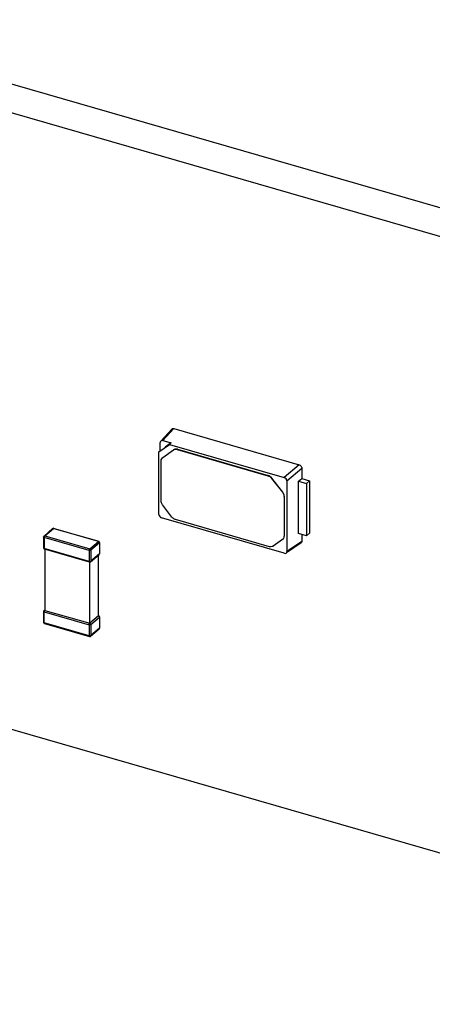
# Model space of a CAD drawing. Header units: millimetres. Extents: x 0 to 210, y 0 to 297.
# Tile 10 of 27: x 69 to 76, y 221 to 238. Entities that reach past the tile are written whole.
import ezdxf

# ---------------------------------------------------------------- set-up
doc = ezdxf.new("R2010")
doc.units = ezdxf.units.MM
doc.header["$LTSCALE"] = 19.36
doc.layers.get('0').update_dxf_attribs({"linetype": 'CONTINUOUS'})

msp = doc.modelspace()

# ---------------------------------------------------------------- linework, layer by layer
at = {"color": 7, "linetype": 'CONTINUOUS'}
for p, q in [((65.45255, 237.52178), (111.22199, 224.30928)), ((110.80949, 223.95204), (65.04005, 237.16454)), ((71.80318, 230.73431), (71.62198, 230.53581)), ((71.65702, 230.54359), (71.83739, 230.74235)), ((71.83739, 230.74235), (73.91778, 230.14179)), ((71.61379, 230.37805), (71.61379, 230.51284)), ((71.65702, 230.54359), (71.79181, 230.50468)), ((71.79181, 230.50468), (71.69374, 230.43492)), ((71.79181, 230.50468), (71.7644, 230.48132)), ((71.59119, 230.35811), (71.7644, 230.48132)), ((71.59119, 229.31882), (71.59119, 230.35811)), ((71.65486, 230.26298), (71.83538, 230.39216)), ((71.7644, 230.48132), (73.66972, 229.9313)), ((71.89162, 230.39552), (73.39835, 229.96056)), ((71.89662, 230.39985), (73.40335, 229.96489)), ((71.6295, 229.54051), (71.6295, 230.20906)), ((71.65563, 230.26399), (71.65063, 230.25966)), ((71.65068, 230.2596), (71.65486, 230.26298)), ((73.91778, 230.14179), (73.66972, 229.9313)), ((73.71296, 229.87559), (73.96017, 230.08717)), ((73.96017, 230.08717), (73.96016, 229.91299)), ((73.45959, 229.91752), (73.63929, 229.68594)), ((73.64429, 229.69028), (73.46459, 229.92185)), ((73.71296, 229.87559), (73.71296, 228.70632)), ((73.9048, 229.87066), (73.96016, 229.91299)), ((73.9048, 229.00463), (73.9048, 229.87066)), ((73.9048, 229.87066), (74.03685, 229.83254)), ((73.96016, 229.91299), (74.08735, 229.87627)), ((74.03685, 229.83254), (74.08735, 229.87627)), ((74.08735, 229.87627), (74.08735, 229.01025)), ((74.03685, 229.83254), (74.03685, 228.96651)), ((73.66466, 229.61739), (73.66466, 228.95718)), ((73.66966, 229.62172), (73.66966, 228.96151)), ((71.80671, 229.27626), (71.65486, 229.47195)), ((73.66972, 228.67556), (71.63443, 229.2631)), ((73.42203, 228.7846), (71.86795, 229.23322)), ((69.68682, 228.96118), (69.82939, 229.08465)), ((69.82939, 229.08465), (69.83023, 229.08531)), ((69.84803, 229.08875), (70.59281, 228.87375)), ((69.67998, 228.94612), (69.67998, 228.76426)), ((69.69036, 228.94248), (69.68998, 228.93746)), ((70.59281, 228.87375), (70.59294, 228.87371)), ((73.63929, 228.90327), (73.48326, 228.79228)), ((73.64347, 228.90665), (73.63929, 228.90327)), ((73.64852, 228.91092), (73.64352, 228.90659)), ((73.96016, 228.87279), (73.71296, 228.70632)), ((74.03685, 228.96651), (73.9048, 229.00463)), ((73.96016, 228.98865), (73.96016, 228.87279)), ((74.03685, 228.96651), (74.08735, 229.01025)), ((69.68565, 228.75068), (69.6874, 228.7489)), ((70.43922, 228.53004), (69.69443, 228.74504)), ((69.69998, 228.74694), (69.69998, 227.72936)), ((70.60726, 228.85453), (70.60726, 228.67267)), ((73.94696, 228.84634), (73.72148, 228.69372)), ((59.12942, 228.65169), (116.72011, 212.02669)), ((70.43514, 228.53623), (70.43476, 228.5406)), ((70.45786, 228.53414), (70.60036, 228.65755)), ((70.58726, 227.63776), (70.58726, 228.64621)), ((70.60036, 228.65755), (70.60083, 228.65798)), ((70.60725, 228.67234), (70.60726, 228.67267)), ((70.44476, 227.51436), (70.44476, 228.53194)), ((69.68689, 227.72715), (69.69546, 227.73458)), ((69.68689, 227.72715), (69.68773, 227.72782)), ((69.69998, 227.72936), (70.44476, 227.51436)), ((69.67998, 227.71204), (69.67998, 227.53017)), ((69.69036, 227.70839), (69.68998, 227.70338)), ((70.58726, 227.63776), (70.44476, 227.51436)), ((70.59281, 227.63966), (70.5882, 227.64099)), ((70.59281, 227.63966), (70.59294, 227.63962)), ((70.60726, 227.62044), (70.60726, 227.43858)), ((69.68726, 227.51494), (69.68565, 227.5166)), ((69.69443, 227.51095), (70.43922, 227.29595)), ((70.45786, 227.30005), (70.60036, 227.42346)), ((70.60036, 227.42346), (70.60084, 227.42391)), ((70.60725, 227.43824), (70.60726, 227.43858)), ((70.43514, 227.30215), (70.43476, 227.30651))]:
    msp.add_line(p, q, dxfattribs=at)
at = {"color": 9, "linetype": 'CONTINUOUS'}
for p, q in [((71.83038, 230.38783), (71.83538, 230.39216)), ((71.89162, 230.39552), (71.89662, 230.39985)), ((71.65486, 230.26298), (71.65986, 230.26731)), ((73.39835, 229.96056), (73.40335, 229.96489)), ((73.45959, 229.91752), (73.46459, 229.92185)), ((73.63929, 229.68594), (73.64429, 229.69028)), ((73.66466, 229.61739), (73.66966, 229.62172)), ((69.69998, 228.96344), (69.84248, 229.08685)), ((70.58726, 228.87185), (69.84248, 229.08685)), ((69.68998, 228.93746), (69.68998, 228.7556)), ((70.43476, 228.72246), (69.68998, 228.93746)), ((69.69998, 228.96344), (70.44476, 228.74844)), ((70.44476, 228.74844), (70.58726, 228.87185)), ((73.66466, 228.95718), (73.66966, 228.96151)), ((70.43476, 228.5406), (69.68998, 228.7556)), ((70.43476, 228.72246), (70.43476, 228.5406)), ((70.60458, 228.84953), (70.46208, 228.72612)), ((70.46208, 228.72612), (70.46208, 228.54426)), ((70.60458, 228.84953), (70.60458, 228.66767)), ((70.60458, 228.66767), (70.46208, 228.54426)), ((69.68728, 227.72739), (69.68773, 227.72782)), ((69.68998, 227.52151), (69.68998, 227.70338)), ((69.68998, 227.70338), (70.43476, 227.48838)), ((70.46208, 227.49204), (70.60458, 227.61544)), ((70.60458, 227.61544), (70.60458, 227.43358)), ((70.43476, 227.30651), (69.68998, 227.52151)), ((70.43476, 227.48838), (70.43476, 227.30651)), ((70.46208, 227.49204), (70.46208, 227.31017)), ((70.60458, 227.43358), (70.46208, 227.31017))]:
    msp.add_line(p, q, dxfattribs=at)
at = {"color": 7, "linetype": 'CONTINUOUS'}
msp.add_arc((73.59458, 228.96151), 0.07508, 351.56163, 0.002284, dxfattribs=at)
at = {"color": 9, "linetype": 'CONTINUOUS'}
msp.add_arc((70.45557, 228.55686), 0.02641, 218.015277, 228.841538, dxfattribs=at)
at = {"color": 7, "linetype": 'CONTINUOUS'}
for centre, major_axis, ratio, start_param, end_param in [((71.65716, 230.50018), (-0.0328, 0.03794), 0.74771919, -0.85475667, 0.71296273), ((73.66959, 229.88797), (0.03276, -0.03777), 0.75228725, 0.71446962, 2.28218902), ((71.63456, 229.30643), (0.03276, -0.03777), 0.75228725, -2.42712303, -0.85940363), ((73.66959, 228.71897), (-0.0328, 0.03794), 0.74771919, 2.28683598, 3.85455538)]:
    msp.add_ellipse(centre, major_axis=major_axis, ratio=ratio, start_param=start_param, end_param=end_param, dxfattribs=at)
for points, knots in [([(71.80318, 230.73431), (71.80707, 230.73857), (71.81848, 230.74491), (71.83119, 230.744), (71.83738, 230.74234)], [0, 0, 0, 0, 0.47402514, 1, 1, 1, 1]), ([(71.83038, 230.38783), (71.83442, 230.3907), (71.85333, 230.40026), (71.87623, 230.39996), (71.89162, 230.39552)], [0, 0, 0, 0, 0.23608499, 1, 1, 1, 1]), ([(71.89662, 230.39985), (71.89114, 230.40143), (71.87062, 230.40525), (71.84779, 230.40099), (71.83538, 230.39216)], [0, 0, 0, 0, 0.27270196, 1, 1, 1, 1]), ([(71.6295, 230.20906), (71.6295, 230.21405), (71.63128, 230.23253), (71.64049, 230.25063), (71.65065, 230.25963)], [0, 0, 0, 0, 0.26866984, 1, 1, 1, 1]), ([(73.91777, 230.14178), (73.935, 230.13647), (73.95501, 230.11653), (73.96004, 230.09296), (73.96016, 230.08716)], [0, 0, 0, 0, 0.75656208, 1, 1, 1, 1]), ([(73.39835, 229.96056), (73.40415, 229.95889), (73.42754, 229.94936), (73.44786, 229.93263), (73.45959, 229.91752)], [0, 0, 0, 0, 0.23994616, 1, 1, 1, 1]), ([(73.46459, 229.92185), (73.46059, 229.927), (73.44354, 229.94549), (73.42126, 229.95972), (73.40335, 229.96489)], [0, 0, 0, 0, 0.25916125, 1, 1, 1, 1]), ([(73.63929, 229.68594), (73.64326, 229.68083), (73.65662, 229.66022), (73.66466, 229.6355), (73.66466, 229.61739)], [0, 0, 0, 0, 0.2634152, 1, 1, 1, 1]), ([(73.66966, 229.62172), (73.66966, 229.62754), (73.66682, 229.65209), (73.65581, 229.67543), (73.64429, 229.69028)], [0, 0, 0, 0, 0.23654805, 1, 1, 1, 1]), ([(71.65486, 229.47195), (71.65089, 229.47707), (71.63753, 229.49767), (71.6295, 229.5224), (71.6295, 229.54051)], [0, 0, 0, 0, 0.2634152, 1, 1, 1, 1]), ([(71.86795, 229.23322), (71.86215, 229.23489), (71.83876, 229.24443), (71.81844, 229.26115), (71.80671, 229.27626)], [0, 0, 0, 0, 0.23994616, 1, 1, 1, 1]), ([(69.84519, 229.08854), (69.84472, 229.08836), (69.84376, 229.08787), (69.84291, 229.08722), (69.84248, 229.08685)], [0, 0, 0, 0, 0.47013317, 1, 1, 1, 1]), ([(69.84803, 229.08875), (69.84759, 229.08887), (69.84661, 229.08896), (69.84566, 229.08872), (69.84519, 229.08854)], [0, 0, 0, 0, 0.47651023, 1, 1, 1, 1]), ([(69.68066, 228.94353), (69.68046, 228.94392), (69.68014, 228.94473), (69.68005, 228.94559), (69.68007, 228.94601)], [0, 0, 0, 0, 0.51329342, 1, 1, 1, 1]), ([(69.69015, 228.9376), (69.68906, 228.93792), (69.68556, 228.93913), (69.68191, 228.94121), (69.68066, 228.94353)], [0, 0, 0, 0, 0.29994988, 1, 1, 1, 1]), ([(69.69998, 228.96344), (69.69876, 228.96239), (69.6938, 228.95631), (69.69123, 228.94858), (69.69036, 228.94248)], [0, 0, 0, 0, 0.20739477, 1, 1, 1, 1]), ([(70.60695, 228.85471), (70.60688, 228.85881), (70.60412, 228.86723), (70.5968, 228.8722), (70.59287, 228.87341)], [0, 0, 0, 0, 0.50013616, 1, 1, 1, 1]), ([(73.66466, 228.95718), (73.66466, 228.9522), (73.66288, 228.93372), (73.65367, 228.91562), (73.6435, 228.90662)], [0, 0, 0, 0, 0.26866984, 1, 1, 1, 1]), ([(73.96016, 228.87279), (73.9601, 228.87008), (73.95899, 228.86008), (73.95305, 228.85046), (73.94696, 228.84634)], [0, 0, 0, 0, 0.26915254, 1, 1, 1, 1]), ([(69.67998, 228.76426), (69.67998, 228.76336), (69.68139, 228.75875), (69.68642, 228.75662), (69.68998, 228.7556)], [0, 0, 0, 0, 0.19379941, 1, 1, 1, 1]), ([(69.69015, 228.75574), (69.69015, 228.75466), (69.69032, 228.7513), (69.69112, 228.74744), (69.69291, 228.74589)], [0, 0, 0, 0, 0.31189326, 1, 1, 1, 1]), ([(69.69291, 228.74589), (69.69314, 228.74569), (69.69362, 228.74536), (69.69417, 228.74516), (69.69445, 228.74509)], [0, 0, 0, 0, 0.51126503, 1, 1, 1, 1]), ([(70.46208, 228.72612), (70.4606, 228.72483), (70.45211, 228.72049), (70.44187, 228.72041), (70.43476, 228.72246)], [0, 0, 0, 0, 0.21024582, 1, 1, 1, 1]), ([(70.44476, 228.74816), (70.44406, 228.74755), (70.44103, 228.7444), (70.43893, 228.74045), (70.43769, 228.73725)], [0, 0, 0, 0, 0.21224352, 1, 1, 1, 1]), ([(70.60663, 228.85206), (70.60639, 228.85159), (70.60578, 228.85068), (70.60501, 228.8499), (70.60458, 228.84953)], [0, 0, 0, 0, 0.47701693, 1, 1, 1, 1]), ([(70.60726, 228.85471), (70.60727, 228.85426), (70.60717, 228.85334), (70.60684, 228.85247), (70.60663, 228.85206)], [0, 0, 0, 0, 0.48883125, 1, 1, 1, 1]), ([(73.48326, 228.79228), (73.47923, 228.78941), (73.46032, 228.77985), (73.43742, 228.78015), (73.42203, 228.7846)], [0, 0, 0, 0, 0.23608499, 1, 1, 1, 1]), ([(70.43476, 228.5406), (70.44074, 228.53887), (70.44932, 228.53872), (70.45704, 228.54128), (70.45872, 228.5421)], [0, 0, 0, 0, 0.76866151, 1, 1, 1, 1]), ([(70.60458, 228.66767), (70.60497, 228.668), (70.60566, 228.66868), (70.60623, 228.66947), (70.60646, 228.66987)], [0, 0, 0, 0, 0.52063717, 1, 1, 1, 1]), ([(70.60646, 228.66987), (70.60669, 228.67026), (70.60705, 228.67106), (70.60722, 228.67192), (70.60725, 228.67234)], [0, 0, 0, 0, 0.51332473, 1, 1, 1, 1]), ([(70.4392, 228.53004), (70.43755, 228.53052), (70.43587, 228.53305), (70.43529, 228.53545), (70.43514, 228.53623)], [0, 0, 0, 0, 0.68220657, 1, 1, 1, 1]), ([(69.69998, 227.72936), (69.69876, 227.7283), (69.69381, 227.72222), (69.69123, 227.71449), (69.69036, 227.70839)], [0, 0, 0, 0, 0.20762504, 1, 1, 1, 1]), ([(69.68998, 227.70338), (69.68857, 227.70378), (69.68445, 227.70522), (69.67997, 227.70897), (69.67998, 227.71204)], [0, 0, 0, 0, 0.32444405, 1, 1, 1, 1]), ([(70.60695, 227.62062), (70.60688, 227.62473), (70.60412, 227.63315), (70.5968, 227.63812), (70.59287, 227.63932)], [0, 0, 0, 0, 0.50013616, 1, 1, 1, 1]), ([(70.60663, 227.61797), (70.60639, 227.61751), (70.60578, 227.61659), (70.60501, 227.61582), (70.60458, 227.61544)], [0, 0, 0, 0, 0.47701693, 1, 1, 1, 1]), ([(70.60726, 227.62062), (70.60727, 227.62018), (70.60717, 227.61925), (70.60684, 227.61839), (70.60663, 227.61797)], [0, 0, 0, 0, 0.48883125, 1, 1, 1, 1]), ([(69.67998, 227.53017), (69.67998, 227.52928), (69.68139, 227.52466), (69.68642, 227.52254), (69.68998, 227.52151)], [0, 0, 0, 0, 0.19379941, 1, 1, 1, 1]), ([(69.69015, 227.52165), (69.69015, 227.52058), (69.69032, 227.51721), (69.69112, 227.51335), (69.69291, 227.5118)], [0, 0, 0, 0, 0.31189326, 1, 1, 1, 1]), ([(69.69291, 227.5118), (69.69314, 227.5116), (69.69362, 227.51127), (69.69417, 227.51107), (69.69445, 227.51101)], [0, 0, 0, 0, 0.51126503, 1, 1, 1, 1]), ([(70.46208, 227.49204), (70.4606, 227.49075), (70.45211, 227.48641), (70.44187, 227.48632), (70.43476, 227.48838)], [0, 0, 0, 0, 0.21024582, 1, 1, 1, 1]), ([(70.43769, 227.50316), (70.43814, 227.50432), (70.43991, 227.50829), (70.44241, 227.51204), (70.44476, 227.51407)], [0, 0, 0, 0, 0.28622991, 1, 1, 1, 1]), ([(70.43476, 227.30651), (70.44074, 227.30478), (70.44932, 227.30463), (70.45704, 227.3072), (70.45872, 227.30802)], [0, 0, 0, 0, 0.76866151, 1, 1, 1, 1]), ([(70.4392, 227.29596), (70.43755, 227.29644), (70.43587, 227.29896), (70.43529, 227.30136), (70.43514, 227.30215)], [0, 0, 0, 0, 0.68219532, 1, 1, 1, 1])]:
    msp.add_open_spline(points, degree=3, knots=knots, dxfattribs=at)
for points in [[(69.83023, 229.08531), (69.83358, 229.08769), (69.83854, 229.08771), (69.84248, 229.08657)], [(69.84791, 229.08846), (69.84281, 229.08984), (69.83673, 229.08929), (69.83217, 229.08664)], [(69.68697, 228.96093), (69.68293, 228.95723), (69.68012, 228.95149), (69.68007, 228.94601)], [(69.68689, 228.96124), (69.68913, 228.96318), (69.69233, 228.96416), (69.69529, 228.96414)], [(69.69529, 228.96414), (69.69687, 228.96413), (69.69846, 228.96388), (69.69998, 228.96344)], [(70.58726, 228.87185), (70.58874, 228.87313), (70.59093, 228.87429), (70.59281, 228.87375)], [(70.59951, 228.86324), (70.59649, 228.86714), (70.59201, 228.8702), (70.58726, 228.87157)], [(70.6043, 228.84961), (70.60431, 228.85443), (70.60246, 228.85944), (70.59951, 228.86324)], [(69.68015, 228.76432), (69.68031, 228.75866), (69.68308, 228.75265), (69.68735, 228.74895)], [(69.6874, 228.7489), (69.68859, 228.74788), (69.68991, 228.74698), (69.69132, 228.74628)], [(69.6874, 228.7489), (69.68898, 228.74753), (69.6909, 228.74647), (69.69291, 228.74589)], [(70.43493, 228.7226), (70.43492, 228.72757), (70.43591, 228.73261), (70.43769, 228.73725)], [(70.44476, 228.74844), (70.45381, 228.74583), (70.46208, 228.73554), (70.46208, 228.72612)], [(70.4618, 228.54434), (70.46181, 228.54069), (70.46057, 228.53657), (70.45785, 228.53414)], [(70.45872, 228.5421), (70.45992, 228.54268), (70.46108, 228.54338), (70.46208, 228.54426)], [(70.60063, 228.65811), (70.60444, 228.66164), (70.60695, 228.6671), (70.60709, 228.6723)], [(70.60083, 228.65798), (70.60227, 228.65938), (70.60334, 228.66124), (70.60393, 228.66316)], [(70.60393, 228.66316), (70.60437, 228.66461), (70.60458, 228.66615), (70.60458, 228.66767)], [(70.43933, 228.53033), (70.44443, 228.52895), (70.45051, 228.5295), (70.45508, 228.53215)], [(69.68597, 227.72628), (69.68239, 227.72263), (69.68036, 227.71714), (69.6803, 227.71203)], [(69.68773, 227.72782), (69.69108, 227.7302), (69.69604, 227.73022), (69.69998, 227.72907)], [(70.58726, 227.63776), (70.58874, 227.63904), (70.59093, 227.6402), (70.59281, 227.63966)], [(70.58726, 227.63748), (70.59201, 227.63612), (70.59649, 227.63306), (70.59951, 227.62916)], [(70.59951, 227.62916), (70.60246, 227.62535), (70.60431, 227.62034), (70.6043, 227.61553)], [(69.68015, 227.53023), (69.68031, 227.52461), (69.68303, 227.51864), (69.68727, 227.51494)], [(69.69291, 227.5118), (69.69084, 227.5124), (69.68887, 227.51351), (69.68726, 227.51494)], [(70.43493, 227.48852), (70.43492, 227.49348), (70.43591, 227.49852), (70.43769, 227.50316)], [(70.44476, 227.51436), (70.45381, 227.51174), (70.46208, 227.50145), (70.46208, 227.49204)], [(70.60066, 227.42405), (70.60445, 227.42758), (70.60695, 227.43303), (70.60709, 227.43822)], [(70.60085, 227.42391), (70.60332, 227.42632), (70.60458, 227.43012), (70.60458, 227.43358)], [(70.60458, 227.43358), (70.60594, 227.43475), (70.60712, 227.43645), (70.60725, 227.43824)], [(70.43933, 227.29624), (70.44443, 227.29486), (70.45051, 227.29541), (70.45508, 227.29806)], [(70.4618, 227.31025), (70.46181, 227.30661), (70.46057, 227.30248), (70.45785, 227.30006)], [(70.45872, 227.30802), (70.45992, 227.3086), (70.46108, 227.3093), (70.46208, 227.31017)]]:
    msp.add_open_spline(points, degree=3, dxfattribs=at)
at = {"color": 9, "linetype": 'CONTINUOUS'}
for points in [[(69.68135, 228.94791), (69.68091, 228.9465), (69.68066, 228.94501), (69.68066, 228.94353)], [(69.69998, 228.96344), (69.69197, 228.96233), (69.68372, 228.95564), (69.68135, 228.94791)]]:
    msp.add_open_spline(points, degree=3, dxfattribs=at)
for points, knots in [([(70.43769, 228.73725), (70.44255, 228.73584), (70.45082, 228.73248), (70.45912, 228.72867), (70.46208, 228.72612)], [0, 0, 0, 0, 0.56408164, 1, 1, 1, 1]), ([(70.45701, 228.53347), (70.45592, 228.53253), (70.44942, 228.52976), (70.44217, 228.5335), (70.43819, 228.53698)], [0, 0, 0, 0, 0.21391362, 1, 1, 1, 1]), ([(69.68998, 227.70338), (69.68847, 227.70534), (69.68438, 227.71232), (69.68318, 227.72321), (69.68728, 227.72739)], [0, 0, 0, 0, 0.29716806, 1, 1, 1, 1]), ([(70.43769, 227.50316), (70.44255, 227.50176), (70.45082, 227.49839), (70.45912, 227.49458), (70.46208, 227.49204)], [0, 0, 0, 0, 0.56408164, 1, 1, 1, 1]), ([(70.43476, 227.30651), (70.43607, 227.30484), (70.44108, 227.29975), (70.44919, 227.2963), (70.45411, 227.2978)], [0, 0, 0, 0, 0.29233526, 1, 1, 1, 1]), ([(70.45411, 227.2978), (70.45464, 227.29797), (70.45567, 227.29839), (70.45659, 227.29903), (70.45701, 227.29939)], [0, 0, 0, 0, 0.501962, 1, 1, 1, 1])]:
    msp.add_open_spline(points, degree=3, knots=knots, dxfattribs=at)

doc.saveas('drawing.dxf')
